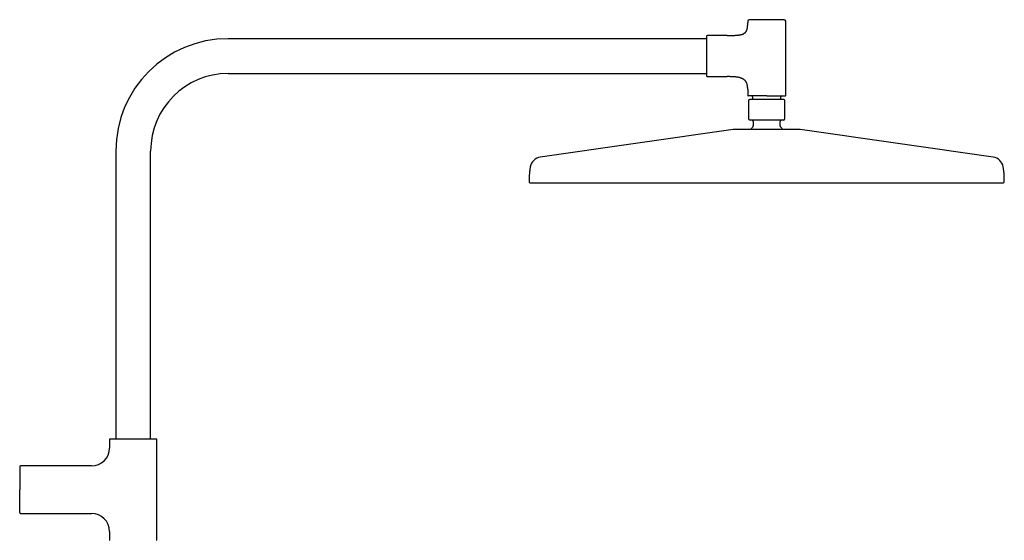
# Model space of a CAD drawing. Header units: millimetres. Extents: x 8 to 1847, y 12 to 2706.
# Tile 17 of 17: x 1225 to 1847, y 2377 to 2706. Entities that reach past the tile are written whole.
import ezdxf

# ---------------------------------------------------------------- set-up
doc = ezdxf.new("R2010")
doc.units = ezdxf.units.MM

msp = doc.modelspace()

# ---------------------------------------------------------------- linework, layer by layer
at = {"color": 7, "linetype": 'Continuous', "lineweight": 30}
for p, q in [((1684.83, 2704.79), (1684.83, 2703.89)), ((1708.83, 2657.89), (1708.83, 2704.79)), ((1658.83, 2693.79), (1356.83, 2693.79)), ((1671.83, 2695.79), (1659.33, 2695.79)), ((1356.83, 2671.79), (1658.83, 2671.79)), ((1659.33, 2669.79), (1671.83, 2669.79)), ((1684.83, 2661.7), (1684.83, 2657.89)), ((1685.33, 2654.59), (1685.33, 2643.39)), ((1687.83, 2657.09), (1687.83, 2655.39)), ((1705.83, 2655.39), (1705.83, 2657.09)), ((1708.33, 2643.39), (1708.33, 2654.59)), ((1675.63, 2636.45), (1553.84, 2618.91)), ((1688.33, 2641.39), (1688.33, 2638.62)), ((1705.33, 2638.62), (1705.33, 2641.39)), ((1839.81, 2618.91), (1718.03, 2636.45)), ((1285.83, 2622.79), (1285.83, 2440.79)), ((1307.83, 2440.79), (1307.83, 2622.79)), ((1281.83, 2440.54), (1281.83, 2435.13)), ((1311.83, 2377.07), (1311.83, 2440.54)), ((1270.51, 2423.81), (1225.66, 2423.81)), ((1225.66, 2393.81), (1270.51, 2393.81)), ((1281.83, 2382.49), (1281.83, 2377.07))]:
    msp.add_line(p, q, dxfattribs=at)
for centre, radius, start, end in [((1685.83, 2704.79), 1, 90, 180), ((1707.83, 2704.79), 1, 0, 90), ((1356.83, 2622.79), 71, 90, 180), ((1659.33, 2695.29), 0.5, 90, 180), ((1356.83, 2622.79), 49, 90, 180), ((1659.33, 2670.29), 0.5, 180, 270), ((1685.13, 2657.89), 0.3, 180, 270), ((1686.13, 2654.59), 0.8, 90, 180), ((1687.33, 2657.09), 0.5, 0, 90), ((1706.33, 2657.09), 0.5, 90, 180), ((1707.53, 2654.59), 0.8, 0, 90), ((1708.53, 2657.89), 0.3, 270, 0), ((1686.33, 2643.39), 1, 180, 270), ((1687.33, 2641.39), 1, 0, 90), ((1706.33, 2641.39), 1, 90, 180), ((1707.33, 2643.39), 1, 270, 0), ((1676.33, 2631.5), 5, 90, 98.19508), ((1696.83, 2628.89), 12.6, 134.30914, 142.84073), ((1687.33, 2638.62), 1, 314.30914, 0), ((1706.33, 2638.62), 1, 180, 225.69086), ((1696.83, 2628.89), 12.6, 37.16279, 45.69086), ((1717.32, 2631.5), 5, 81.80492, 90), ((1554.91, 2611.49), 7.5, 98.19508, 169.76613), ((1838.75, 2611.49), 7.5, 10.23387, 81.80492), ((1547.63, 2603.4), 0.8, 179.81718, 270), ((1846.03, 2603.4), 0.8, 270, 0.18282), ((1282.08, 2440.54), 0.25, 90, 180), ((1311.58, 2440.54), 0.25, 360, 90), ((1270.51, 2435.13), 11.32, 270, 0), ((1225.66, 2423.31), 0.5, 90, 180), ((1225.66, 2394.31), 0.5, 180, 270), ((1270.51, 2382.49), 11.32, 0, 90), ((1282.08, 2377.07), 0.25, 180, 270), ((1311.58, 2377.07), 0.25, 270, 0)]:
    msp.add_arc(centre, radius, start, end, dxfattribs=at)
for points, knots in [([(1696.83, 2705.79), (1696.63, 2705.79), (1696.25, 2705.79), (1695.68, 2705.79), (1695.1, 2705.79), (1694.52, 2705.79), (1693.93, 2705.79), (1693.35, 2705.79), (1692.79, 2705.79), (1692.26, 2705.79), (1691.76, 2705.79), (1691.28, 2705.79), (1690.75, 2705.79), (1690.18, 2705.79), (1689.6, 2705.79), (1689.09, 2705.79), (1688.65, 2705.79), (1688.28, 2705.79), (1687.94, 2705.79), (1687.64, 2705.79), (1687.38, 2705.79), (1687.16, 2705.79), (1686.96, 2705.79), (1686.77, 2705.79), (1686.57, 2705.79), (1686.38, 2705.79), (1686.21, 2705.79), (1686.07, 2705.79), (1685.96, 2705.79), (1685.88, 2705.79), (1685.84, 2705.79), (1685.83, 2705.79), (1685.83, 2705.79)], [0, 0, 0, 0, 0.033305, 0.066547, 0.099817, 0.134159, 0.169413, 0.20465, 0.239979, 0.27217, 0.304285, 0.336408, 0.368622, 0.412433, 0.456153, 0.499992, 0.532869, 0.565667, 0.598472, 0.631373, 0.657135, 0.682839, 0.708526, 0.734239, 0.760021, 0.795325, 0.830557, 0.865826, 0.900172, 0.93343, 0.966676, 1, 1, 1, 1]), ([(1707.83, 2705.79), (1707.82, 2705.79), (1707.82, 2705.79), (1707.77, 2705.79), (1707.7, 2705.79), (1707.59, 2705.79), (1707.44, 2705.79), (1707.27, 2705.79), (1707.07, 2705.79), (1706.84, 2705.79), (1706.6, 2705.79), (1706.33, 2705.79), (1706, 2705.79), (1705.61, 2705.79), (1705.13, 2705.79), (1704.65, 2705.79), (1704.2, 2705.79), (1703.77, 2705.79), (1703.32, 2705.79), (1702.88, 2705.79), (1702.47, 2705.79), (1702.08, 2705.79), (1701.69, 2705.79), (1701.29, 2705.79), (1700.83, 2705.79), (1700.3, 2705.79), (1699.72, 2705.79), (1699.13, 2705.79), (1698.55, 2705.79), (1697.98, 2705.79), (1697.4, 2705.79), (1697.02, 2705.79), (1696.83, 2705.79)], [0, 0, 0, 0, 0.033299, 0.06654, 0.099813, 0.134159, 0.169413, 0.204651, 0.239979, 0.27217, 0.304285, 0.336408, 0.368622, 0.412433, 0.456153, 0.499992, 0.532869, 0.565667, 0.598472, 0.631373, 0.657135, 0.682839, 0.708526, 0.734239, 0.760021, 0.795325, 0.830557, 0.865826, 0.900175, 0.933438, 0.966682, 1, 1, 1, 1]), ([(1671.83, 2695.79), (1672.16, 2695.79), (1672.82, 2695.79), (1673.78, 2695.8), (1674.68, 2695.81), (1675.54, 2695.83), (1676.35, 2695.86), (1677.1, 2695.9), (1677.81, 2695.94), (1678.47, 2696), (1679.1, 2696.07), (1679.69, 2696.16), (1680.24, 2696.26), (1680.76, 2696.38), (1681.24, 2696.51), (1681.68, 2696.67), (1682.08, 2696.84), (1682.47, 2697.05), (1682.84, 2697.29), (1683.19, 2697.57), (1683.5, 2697.89), (1683.77, 2698.25), (1684, 2698.64), (1684.2, 2699.07), (1684.37, 2699.54), (1684.5, 2700.03), (1684.61, 2700.57), (1684.69, 2701.15), (1684.76, 2701.77), (1684.8, 2702.43), (1684.82, 2703.15), (1684.83, 2703.64), (1684.83, 2703.89)], [0, 0, 0, 0, 0.0548272, 0.1068396, 0.1561098, 0.2027123, 0.2467237, 0.2875045, 0.3259428, 0.3621237, 0.3961384, 0.4287182, 0.459264, 0.4879076, 0.5147983, 0.5401064, 0.5640266, 0.5867805, 0.6118058, 0.6360402, 0.6599351, 0.6839542, 0.7085501, 0.7341433, 0.7611087, 0.7888062, 0.8183409, 0.8499246, 0.8837373, 0.9199336, 0.9586481, 1, 1, 1, 1]), ([(1658.83, 2695.29), (1658.83, 2695.29), (1658.83, 2695.29), (1658.83, 2695.24), (1658.83, 2695.18), (1658.83, 2695.09), (1658.83, 2694.96), (1658.83, 2694.81), (1658.83, 2694.63), (1658.83, 2694.42), (1658.83, 2694.17), (1658.83, 2693.9), (1658.83, 2693.59), (1658.83, 2693.26), (1658.83, 2692.89), (1658.83, 2692.5), (1658.83, 2692.08), (1658.83, 2691.64), (1658.83, 2691.17), (1658.83, 2690.68), (1658.83, 2690.17), (1658.83, 2689.67), (1658.83, 2689.21), (1658.83, 2688.77), (1658.83, 2688.32), (1658.83, 2687.86), (1658.83, 2687.34), (1658.83, 2686.75), (1658.83, 2686.08), (1658.83, 2685.42), (1658.83, 2684.75), (1658.83, 2684.1), (1658.83, 2683.45), (1658.83, 2682.82), (1658.83, 2682.22), (1658.83, 2681.65), (1658.83, 2681.08), (1658.83, 2680.51), (1658.83, 2679.92), (1658.83, 2679.34), (1658.83, 2678.76), (1658.83, 2678.18), (1658.83, 2677.61), (1658.83, 2677.04), (1658.83, 2676.49), (1658.83, 2675.95), (1658.83, 2675.42), (1658.83, 2674.91), (1658.83, 2674.42), (1658.83, 2673.95), (1658.83, 2673.51), (1658.83, 2673.09), (1658.83, 2672.69), (1658.83, 2672.35), (1658.83, 2672.06), (1658.83, 2671.81), (1658.83, 2671.58), (1658.83, 2671.36), (1658.83, 2671.14), (1658.83, 2670.93), (1658.83, 2670.73), (1658.83, 2670.56), (1658.83, 2670.44), (1658.83, 2670.36), (1658.83, 2670.3), (1658.83, 2670.3), (1658.83, 2670.29)], [0, 0, 0, 0, 0.0145742, 0.0291196, 0.0436666, 0.0582459, 0.0736954, 0.0891117, 0.1045314, 0.1199908, 0.1360864, 0.1521442, 0.1682053, 0.1843109, 0.2007501, 0.2171488, 0.233551, 0.2500004, 0.2664396, 0.2828384, 0.2992405, 0.31569, 0.3285713, 0.3414231, 0.3542665, 0.3671226, 0.3800125, 0.3976649, 0.4152809, 0.4329149, 0.4500871, 0.4667165, 0.4833389, 0.5, 0.5145717, 0.5291162, 0.5436641, 0.5582459, 0.5736954, 0.5891117, 0.6045314, 0.6199908, 0.6360864, 0.6521442, 0.6682053, 0.6843109, 0.7007501, 0.7171488, 0.733551, 0.7500004, 0.7664396, 0.7828384, 0.7992405, 0.81569, 0.8285713, 0.8414231, 0.8542665, 0.8671226, 0.8800125, 0.8976649, 0.9152809, 0.9329149, 0.9500888, 0.9667199, 0.9833417, 1, 1, 1, 1]), ([(1684.83, 2661.7), (1684.82, 2661.92), (1684.82, 2662.35), (1684.78, 2662.97), (1684.72, 2663.56), (1684.63, 2664.12), (1684.52, 2664.64), (1684.38, 2665.13), (1684.21, 2665.59), (1684.01, 2666.04), (1683.77, 2666.48), (1683.48, 2666.91), (1683.16, 2667.3), (1682.8, 2667.66), (1682.4, 2667.98), (1681.97, 2668.26), (1681.52, 2668.51), (1681.04, 2668.73), (1680.53, 2668.93), (1679.99, 2669.1), (1679.42, 2669.24), (1678.82, 2669.37), (1678.19, 2669.47), (1677.53, 2669.56), (1676.78, 2669.64), (1675.92, 2669.7), (1674.96, 2669.75), (1673.96, 2669.78), (1672.91, 2669.79), (1672.19, 2669.79), (1671.83, 2669.79)], [0, 0, 0, 0, 0.036982, 0.071973, 0.105098, 0.136492, 0.166304, 0.194694, 0.221834, 0.24791, 0.277593, 0.306404, 0.334685, 0.362778, 0.391007, 0.419674, 0.449043, 0.478315, 0.508634, 0.540146, 0.572968, 0.607194, 0.642894, 0.680126, 0.718929, 0.769983, 0.823604, 0.879811, 0.938611, 1, 1, 1, 1]), ([(1696.83, 2657.59), (1696.62, 2657.59), (1696.21, 2657.59), (1695.6, 2657.59), (1694.99, 2657.59), (1694.37, 2657.59), (1693.75, 2657.59), (1693.13, 2657.59), (1692.54, 2657.59), (1691.97, 2657.59), (1691.44, 2657.59), (1690.92, 2657.59), (1690.42, 2657.59), (1689.92, 2657.59), (1689.45, 2657.59), (1688.99, 2657.59), (1688.55, 2657.59), (1688.13, 2657.59), (1687.74, 2657.59), (1687.37, 2657.59), (1687.05, 2657.59), (1686.78, 2657.59), (1686.55, 2657.59), (1686.33, 2657.59), (1686.13, 2657.59), (1685.92, 2657.59), (1685.72, 2657.59), (1685.53, 2657.59), (1685.38, 2657.59), (1685.27, 2657.59), (1685.19, 2657.59), (1685.14, 2657.59), (1685.13, 2657.59), (1685.13, 2657.59)], [0, 0, 0, 0, 0.033305, 0.066547, 0.099816, 0.134158, 0.169412, 0.204649, 0.239977, 0.272167, 0.304283, 0.336405, 0.368617, 0.401495, 0.434293, 0.467098, 0.499997, 0.532875, 0.565673, 0.598478, 0.631378, 0.65714, 0.682843, 0.70853, 0.734243, 0.760023, 0.795328, 0.83056, 0.865828, 0.900173, 0.933432, 0.966677, 1, 1, 1, 1]), ([(1707.53, 2655.39), (1707.53, 2655.39), (1707.52, 2655.39), (1707.51, 2655.39), (1707.49, 2655.39), (1707.45, 2655.39), (1707.41, 2655.39), (1707.37, 2655.39), (1707.32, 2655.39), (1707.28, 2655.39), (1707.22, 2655.39), (1707.16, 2655.39), (1707.09, 2655.39), (1707, 2655.39), (1706.89, 2655.39), (1706.77, 2655.39), (1706.64, 2655.39), (1706.5, 2655.39), (1706.34, 2655.39), (1706.17, 2655.39), (1705.99, 2655.39), (1705.8, 2655.39), (1705.6, 2655.39), (1705.37, 2655.39), (1705.12, 2655.39), (1704.83, 2655.39), (1704.53, 2655.39), (1704.2, 2655.39), (1703.86, 2655.39), (1703.5, 2655.39), (1703.11, 2655.39), (1702.71, 2655.39), (1702.3, 2655.39), (1701.82, 2655.39), (1701.29, 2655.39), (1700.7, 2655.39), (1700.09, 2655.39), (1699.46, 2655.39), (1698.81, 2655.39), (1698.16, 2655.39), (1697.49, 2655.39), (1696.83, 2655.39), (1696.16, 2655.39), (1695.5, 2655.39), (1694.84, 2655.39), (1694.24, 2655.39), (1693.69, 2655.39), (1693.2, 2655.39), (1692.71, 2655.39), (1692.25, 2655.39), (1691.79, 2655.39), (1691.36, 2655.39), (1690.94, 2655.39), (1690.54, 2655.39), (1690.16, 2655.39), (1689.81, 2655.39), (1689.51, 2655.39), (1689.23, 2655.39), (1688.97, 2655.39), (1688.72, 2655.39), (1688.49, 2655.39), (1688.26, 2655.39), (1688.04, 2655.39), (1687.83, 2655.39), (1687.63, 2655.39), (1687.44, 2655.39), (1687.27, 2655.39), (1687.13, 2655.39), (1687.01, 2655.39), (1686.9, 2655.39), (1686.81, 2655.39), (1686.72, 2655.39), (1686.63, 2655.39), (1686.53, 2655.39), (1686.43, 2655.39), (1686.33, 2655.39), (1686.25, 2655.39), (1686.19, 2655.39), (1686.16, 2655.39), (1686.13, 2655.39), (1686.13, 2655.39), (1686.13, 2655.39)], [0, 0, 0, 0, 0.009496, 0.018984, 0.028471, 0.037967, 0.048139, 0.05517, 0.062198, 0.069225, 0.076256, 0.083293, 0.090339, 0.100436, 0.110518, 0.120596, 0.13068, 0.140779, 0.151657, 0.162294, 0.17292, 0.183545, 0.194182, 0.204842, 0.217884, 0.23093, 0.244289, 0.257942, 0.27161, 0.285835, 0.300064, 0.31456, 0.329297, 0.344052, 0.363024, 0.382011, 0.401417, 0.420838, 0.440544, 0.460265, 0.480124, 0.499999, 0.519858, 0.539733, 0.559438, 0.579159, 0.594686, 0.610213, 0.62558, 0.640756, 0.65595, 0.67069, 0.685432, 0.699928, 0.714151, 0.728392, 0.73977, 0.751149, 0.762541, 0.77341, 0.784279, 0.795161, 0.806457, 0.817732, 0.829, 0.840274, 0.851569, 0.862104, 0.87003, 0.87795, 0.885868, 0.89379, 0.90172, 0.909664, 0.923366, 0.937055, 0.950757, 0.963678, 0.975781, 0.987882, 1, 1, 1, 1]), ([(1696.83, 2657.59), (1697.03, 2657.59), (1697.44, 2657.59), (1698.05, 2657.59), (1698.66, 2657.59), (1699.28, 2657.59), (1699.91, 2657.59), (1700.53, 2657.59), (1701.12, 2657.59), (1701.68, 2657.59), (1702.21, 2657.59), (1702.73, 2657.59), (1703.24, 2657.59), (1703.73, 2657.59), (1704.21, 2657.59), (1704.67, 2657.59), (1705.1, 2657.59), (1705.52, 2657.59), (1705.91, 2657.59), (1706.28, 2657.59), (1706.62, 2657.59), (1706.93, 2657.59), (1707.22, 2657.59), (1707.48, 2657.59), (1707.72, 2657.59), (1707.93, 2657.59), (1708.12, 2657.59), (1708.27, 2657.59), (1708.39, 2657.59), (1708.47, 2657.59), (1708.52, 2657.59), (1708.52, 2657.59), (1708.53, 2657.59)], [0, 0, 0, 0, 0.033317, 0.066561, 0.099824, 0.134172, 0.169441, 0.204673, 0.239978, 0.27219, 0.304313, 0.336429, 0.368619, 0.401519, 0.434324, 0.467122, 0.5, 0.5329, 0.565705, 0.598503, 0.631381, 0.663593, 0.695716, 0.727831, 0.760022, 0.79535, 0.830587, 0.865842, 0.900187, 0.93346, 0.9667, 1, 1, 1, 1]), ([(1707.33, 2642.39), (1707.32, 2642.39), (1707.32, 2642.39), (1707.27, 2642.39), (1707.2, 2642.39), (1707.1, 2642.39), (1706.96, 2642.39), (1706.79, 2642.39), (1706.6, 2642.39), (1706.39, 2642.39), (1706.15, 2642.39), (1705.9, 2642.39), (1705.59, 2642.39), (1705.21, 2642.39), (1704.75, 2642.39), (1704.3, 2642.39), (1703.86, 2642.39), (1703.45, 2642.39), (1703.02, 2642.39), (1702.61, 2642.39), (1702.21, 2642.39), (1701.85, 2642.39), (1701.47, 2642.39), (1701.08, 2642.39), (1700.64, 2642.39), (1700.15, 2642.39), (1699.59, 2642.39), (1699.03, 2642.39), (1698.47, 2642.39), (1697.92, 2642.39), (1697.38, 2642.39), (1696.83, 2642.39), (1696.28, 2642.39), (1695.73, 2642.39), (1695.18, 2642.39), (1694.62, 2642.39), (1694.06, 2642.39), (1693.51, 2642.39), (1692.98, 2642.39), (1692.47, 2642.39), (1691.99, 2642.39), (1691.53, 2642.39), (1691.02, 2642.39), (1690.49, 2642.39), (1689.92, 2642.39), (1689.44, 2642.39), (1689.03, 2642.39), (1688.67, 2642.39), (1688.34, 2642.39), (1688.06, 2642.39), (1687.81, 2642.39), (1687.6, 2642.39), (1687.41, 2642.39), (1687.23, 2642.39), (1687.04, 2642.39), (1686.86, 2642.39), (1686.69, 2642.39), (1686.55, 2642.39), (1686.45, 2642.39), (1686.38, 2642.39), (1686.33, 2642.39), (1686.33, 2642.39), (1686.33, 2642.39)], [0, 0, 0, 0, 0.016653, 0.033273, 0.049908, 0.067079, 0.084706, 0.102325, 0.11999, 0.136085, 0.152142, 0.168204, 0.184311, 0.206216, 0.228076, 0.249996, 0.266434, 0.282833, 0.299236, 0.315687, 0.328567, 0.341419, 0.354263, 0.367119, 0.38001, 0.397662, 0.415278, 0.432913, 0.450086, 0.466715, 0.483338, 0.5, 0.516649, 0.533269, 0.549906, 0.567079, 0.584706, 0.602325, 0.61999, 0.636085, 0.652142, 0.668204, 0.684311, 0.706216, 0.728076, 0.749996, 0.766434, 0.782833, 0.799236, 0.815687, 0.828567, 0.841419, 0.854263, 0.867119, 0.88001, 0.897662, 0.915278, 0.932913, 0.950088, 0.966719, 0.983341, 1, 1, 1, 1]), ([(1717.32, 2636.5), (1717.32, 2636.5), (1717.31, 2636.5), (1717.27, 2636.5), (1717.22, 2636.5), (1717.13, 2636.5), (1717.02, 2636.5), (1716.9, 2636.5), (1716.76, 2636.5), (1716.62, 2636.5), (1716.46, 2636.5), (1716.28, 2636.5), (1716.09, 2636.5), (1715.85, 2636.5), (1715.56, 2636.5), (1715.21, 2636.5), (1714.83, 2636.5), (1714.42, 2636.5), (1713.98, 2636.5), (1713.51, 2636.5), (1713, 2636.5), (1712.47, 2636.5), (1711.91, 2636.5), (1711.32, 2636.5), (1710.71, 2636.5), (1710.08, 2636.5), (1709.42, 2636.5), (1708.74, 2636.5), (1708.09, 2636.5), (1707.46, 2636.5), (1706.86, 2636.5), (1706.25, 2636.5), (1705.64, 2636.5), (1705.01, 2636.5), (1704.36, 2636.5), (1703.68, 2636.5), (1702.97, 2636.5), (1702.26, 2636.5), (1701.54, 2636.5), (1700.83, 2636.5), (1700.08, 2636.5), (1699.3, 2636.5), (1698.48, 2636.5), (1697.65, 2636.5), (1696.87, 2636.5), (1696.13, 2636.5), (1695.43, 2636.5), (1694.73, 2636.5), (1694.04, 2636.5), (1693.33, 2636.5), (1692.68, 2636.5), (1692.06, 2636.5), (1691.49, 2636.5), (1690.93, 2636.5), (1690.38, 2636.5), (1689.83, 2636.5), (1689.21, 2636.5), (1688.52, 2636.5), (1687.77, 2636.5), (1687.03, 2636.5), (1686.31, 2636.5), (1685.61, 2636.5), (1684.91, 2636.5), (1684.23, 2636.5), (1683.58, 2636.5), (1682.94, 2636.5), (1682.33, 2636.5), (1681.75, 2636.5), (1681.19, 2636.5), (1680.65, 2636.5), (1680.15, 2636.5), (1679.7, 2636.5), (1679.3, 2636.5), (1678.96, 2636.5), (1678.63, 2636.5), (1678.32, 2636.5), (1678.04, 2636.5), (1677.76, 2636.5), (1677.51, 2636.5), (1677.27, 2636.5), (1677.06, 2636.5), (1676.88, 2636.5), (1676.72, 2636.5), (1676.59, 2636.5), (1676.48, 2636.5), (1676.4, 2636.5), (1676.34, 2636.5), (1676.34, 2636.5), (1676.33, 2636.5)], [0, 0, 0, 0, 0.010887, 0.021753, 0.032611, 0.043473, 0.054353, 0.065669, 0.074726, 0.083771, 0.092813, 0.101859, 0.110916, 0.119992, 0.132874, 0.145726, 0.158569, 0.171424, 0.184311, 0.197469, 0.210594, 0.223709, 0.236837, 0.25, 0.263158, 0.276283, 0.289399, 0.302527, 0.31569, 0.326428, 0.337143, 0.347846, 0.35855, 0.369268, 0.380011, 0.391552, 0.40307, 0.414578, 0.426092, 0.437628, 0.448756, 0.461567, 0.474364, 0.487168, 0.5, 0.510885, 0.521751, 0.532609, 0.543472, 0.554353, 0.565669, 0.574726, 0.583771, 0.592813, 0.601859, 0.610916, 0.619992, 0.632874, 0.645726, 0.658569, 0.671424, 0.684311, 0.697469, 0.710594, 0.723709, 0.736837, 0.75, 0.763158, 0.776283, 0.789399, 0.802527, 0.81569, 0.826428, 0.837143, 0.847846, 0.85855, 0.869268, 0.880011, 0.891552, 0.90307, 0.914578, 0.926092, 0.937628, 0.948757, 0.961568, 0.974366, 0.987169, 1, 1, 1, 1]), ([(1547.53, 2612.82), (1547.48, 2612.55), (1547.37, 2611.92), (1547.23, 2610.93), (1547.1, 2609.86), (1547, 2608.8), (1546.94, 2607.86), (1546.9, 2607.03), (1546.87, 2606.3), (1546.85, 2605.56), (1546.84, 2604.78), (1546.83, 2604.06), (1546.83, 2603.6), (1546.83, 2603.41)], [0, 0, 0, 0, 0.087639, 0.20284, 0.316778, 0.429267, 0.541795, 0.616581, 0.692983, 0.771629, 0.853142, 0.938141, 1, 1, 1, 1]), ([(1846.82, 2603.41), (1846.82, 2603.63), (1846.82, 2604.14), (1846.81, 2604.92), (1846.8, 2605.76), (1846.78, 2606.57), (1846.74, 2607.35), (1846.7, 2608.12), (1846.64, 2608.97), (1846.55, 2609.92), (1846.42, 2610.97), (1846.28, 2611.94), (1846.17, 2612.56), (1846.12, 2612.82)], [0, 0, 0, 0, 0.0697474, 0.1619175, 0.2500728, 0.3350184, 0.4175645, 0.4985272, 0.5787279, 0.6892693, 0.8012336, 0.9144026, 1, 1, 1, 1]), ([(1547.63, 2602.6), (1547.63, 2602.6), (1547.64, 2602.6), (1547.7, 2602.6), (1547.8, 2602.6), (1547.93, 2602.6), (1548.11, 2602.6), (1548.32, 2602.6), (1548.58, 2602.6), (1548.86, 2602.6), (1549.17, 2602.6), (1549.51, 2602.6), (1549.9, 2602.6), (1550.32, 2602.6), (1550.78, 2602.6), (1551.27, 2602.6), (1551.81, 2602.6), (1552.38, 2602.6), (1552.99, 2602.6), (1553.63, 2602.6), (1554.37, 2602.6), (1555.19, 2602.6), (1556.11, 2602.6), (1557.08, 2602.6), (1558.01, 2602.6), (1558.88, 2602.6), (1559.69, 2602.6), (1560.53, 2602.6), (1561.4, 2602.6), (1562.29, 2602.6), (1563.21, 2602.6), (1564.16, 2602.6), (1565.22, 2602.6), (1566.41, 2602.6), (1567.73, 2602.6), (1569.1, 2602.6), (1570.5, 2602.6), (1571.9, 2602.6), (1573.3, 2602.6), (1574.7, 2602.6), (1576.13, 2602.6), (1577.59, 2602.6), (1579.08, 2602.6), (1580.61, 2602.6), (1582.22, 2602.6), (1583.92, 2602.6), (1585.72, 2602.6), (1587.55, 2602.6), (1589.42, 2602.6), (1591.26, 2602.6), (1593.08, 2602.6), (1594.87, 2602.6), (1596.69, 2602.6), (1598.53, 2602.6), (1600.41, 2602.6), (1602.3, 2602.6), (1604.28, 2602.6), (1606.35, 2602.6), (1608.52, 2602.6), (1610.71, 2602.6), (1612.93, 2602.6), (1615.1, 2602.6), (1617.23, 2602.6), (1619.29, 2602.6), (1621.38, 2602.6), (1623.49, 2602.6), (1625.61, 2602.6), (1627.75, 2602.6), (1629.97, 2602.6), (1632.26, 2602.6), (1634.64, 2602.6), (1637.04, 2602.6), (1639.46, 2602.6), (1641.62, 2602.6), (1643.51, 2602.6), (1645.11, 2602.6), (1646.72, 2602.6), (1648.34, 2602.6), (1649.97, 2602.6), (1651.48, 2602.6), (1652.88, 2602.6), (1654.17, 2602.6), (1655.46, 2602.6), (1656.74, 2602.6), (1658.01, 2602.6), (1659.61, 2602.6), (1661.56, 2602.6), (1663.84, 2602.6), (1666.13, 2602.6), (1668.42, 2602.6), (1670.7, 2602.6), (1672.96, 2602.6), (1675.21, 2602.6), (1677.47, 2602.6), (1679.73, 2602.6), (1681.99, 2602.6), (1684.22, 2602.6), (1686.57, 2602.6), (1689.03, 2602.6), (1691.63, 2602.6), (1694.23, 2602.6), (1696.76, 2602.6), (1699.23, 2602.6), (1701.64, 2602.6), (1704.04, 2602.6), (1706.44, 2602.6), (1708.85, 2602.6), (1711.29, 2602.6), (1713.68, 2602.6), (1716.01, 2602.6), (1718.27, 2602.6), (1720.52, 2602.6), (1722.78, 2602.6), (1725.05, 2602.6), (1727.34, 2602.6), (1729.64, 2602.6), (1731.92, 2602.6), (1734.2, 2602.6), (1736.47, 2602.6), (1738.76, 2602.6), (1741.19, 2602.6), (1743.75, 2602.6), (1746.44, 2602.6), (1749.1, 2602.6), (1751.52, 2602.6), (1753.69, 2602.6), (1755.62, 2602.6), (1757.54, 2602.6), (1759.44, 2602.6), (1761.34, 2602.6), (1763.22, 2602.6), (1765.1, 2602.6), (1767.13, 2602.6), (1769.32, 2602.6), (1771.65, 2602.6), (1773.95, 2602.6), (1776.22, 2602.6), (1778.41, 2602.6), (1780.52, 2602.6), (1782.54, 2602.6), (1784.54, 2602.6), (1786.52, 2602.6), (1788.47, 2602.6), (1790.4, 2602.6), (1792.37, 2602.6), (1794.38, 2602.6), (1796.41, 2602.6), (1798.42, 2602.6), (1800.39, 2602.6), (1802.27, 2602.6), (1804.06, 2602.6), (1805.77, 2602.6), (1807.44, 2602.6), (1809.08, 2602.6), (1810.69, 2602.6), (1812.27, 2602.6), (1813.87, 2602.6), (1815.48, 2602.6), (1817.09, 2602.6), (1818.67, 2602.6), (1820.21, 2602.6), (1821.66, 2602.6), (1823.02, 2602.6), (1824.31, 2602.6), (1825.55, 2602.6), (1826.76, 2602.6), (1827.94, 2602.6), (1829.08, 2602.6), (1830.21, 2602.6), (1831.34, 2602.6), (1832.46, 2602.6), (1833.53, 2602.6), (1834.57, 2602.6), (1835.44, 2602.6), (1836.18, 2602.6), (1836.78, 2602.6), (1837.36, 2602.6), (1837.93, 2602.6), (1838.48, 2602.6), (1838.97, 2602.6), (1839.41, 2602.6), (1839.8, 2602.6), (1840.18, 2602.6), (1840.54, 2602.6), (1840.89, 2602.6), (1841.31, 2602.6), (1841.8, 2602.6), (1842.34, 2602.6), (1842.84, 2602.6), (1843.3, 2602.6), (1843.73, 2602.6), (1844.11, 2602.6), (1844.46, 2602.6), (1844.77, 2602.6), (1845.05, 2602.6), (1845.29, 2602.6), (1845.5, 2602.6), (1845.68, 2602.6), (1845.83, 2602.6), (1845.94, 2602.6), (1846.01, 2602.6), (1846.02, 2602.6), (1846.03, 2602.6)], [0, 0, 0, 0, 0.005134, 0.010266, 0.015397, 0.020528, 0.02566, 0.030868, 0.036174, 0.041036, 0.045898, 0.050759, 0.055623, 0.060555, 0.065564, 0.070571, 0.075577, 0.080583, 0.085591, 0.090649, 0.095785, 0.101836, 0.107885, 0.113936, 0.11999, 0.124459, 0.128927, 0.133393, 0.137858, 0.142324, 0.14679, 0.151259, 0.15579, 0.161495, 0.167197, 0.1729, 0.178603, 0.18431, 0.189554, 0.194795, 0.200034, 0.205273, 0.210513, 0.215756, 0.221022, 0.226818, 0.232612, 0.238406, 0.244201, 0.25, 0.255272, 0.260541, 0.265808, 0.271075, 0.276344, 0.281614, 0.286866, 0.292632, 0.298395, 0.304158, 0.309922, 0.31569, 0.320879, 0.326064, 0.331249, 0.336432, 0.341617, 0.346805, 0.351933, 0.35755, 0.363163, 0.368777, 0.374392, 0.38001, 0.383672, 0.387332, 0.390992, 0.39465, 0.398308, 0.401967, 0.404842, 0.407718, 0.410595, 0.413418, 0.416223, 0.419028, 0.424034, 0.42904, 0.434046, 0.439055, 0.443998, 0.448862, 0.453725, 0.458586, 0.463448, 0.468311, 0.473118, 0.477823, 0.483367, 0.48891, 0.494454, 0.5, 0.505134, 0.510266, 0.515397, 0.520528, 0.52566, 0.530868, 0.536174, 0.541036, 0.545898, 0.550759, 0.555623, 0.560555, 0.565564, 0.570571, 0.575577, 0.580583, 0.585591, 0.590649, 0.595785, 0.601836, 0.607885, 0.613936, 0.61999, 0.624459, 0.628927, 0.633393, 0.637858, 0.642324, 0.64679, 0.651259, 0.65579, 0.661495, 0.667197, 0.6729, 0.678603, 0.68431, 0.689554, 0.694795, 0.700034, 0.705273, 0.710513, 0.715756, 0.721022, 0.726818, 0.732612, 0.738406, 0.744201, 0.75, 0.755272, 0.760541, 0.765808, 0.771075, 0.776344, 0.781614, 0.786866, 0.792632, 0.798395, 0.804158, 0.809922, 0.81569, 0.820879, 0.826064, 0.831249, 0.836432, 0.841617, 0.846805, 0.851933, 0.85755, 0.863163, 0.868777, 0.874392, 0.88001, 0.883672, 0.887332, 0.890992, 0.89465, 0.898308, 0.901967, 0.904842, 0.907718, 0.910595, 0.913418, 0.916223, 0.919028, 0.924034, 0.92904, 0.934046, 0.939055, 0.943998, 0.948862, 0.953725, 0.958586, 0.963448, 0.968311, 0.973117, 0.977823, 0.983367, 0.98891, 0.994454, 1, 1, 1, 1]), ([(1296.83, 2440.79), (1296.6, 2440.79), (1296.15, 2440.79), (1295.48, 2440.79), (1294.81, 2440.79), (1294.13, 2440.79), (1293.44, 2440.79), (1292.75, 2440.79), (1292.07, 2440.79), (1291.43, 2440.79), (1290.85, 2440.79), (1290.31, 2440.79), (1289.78, 2440.79), (1289.26, 2440.79), (1288.71, 2440.79), (1288.12, 2440.79), (1287.52, 2440.79), (1286.94, 2440.79), (1286.39, 2440.79), (1285.87, 2440.79), (1285.37, 2440.79), (1284.91, 2440.79), (1284.48, 2440.79), (1284.08, 2440.79), (1283.72, 2440.79), (1283.4, 2440.79), (1283.11, 2440.79), (1282.86, 2440.79), (1282.65, 2440.79), (1282.46, 2440.79), (1282.32, 2440.79), (1282.21, 2440.79), (1282.13, 2440.79), (1282.09, 2440.79), (1282.08, 2440.79), (1282.08, 2440.79)], [0, 0, 0, 0, 0.029158, 0.058251, 0.087342, 0.116491, 0.147408, 0.178247, 0.20908, 0.23998, 0.265758, 0.29147, 0.317156, 0.342861, 0.368624, 0.401521, 0.434325, 0.467123, 0.500002, 0.5329, 0.565703, 0.598501, 0.631381, 0.66359, 0.695712, 0.727827, 0.76002, 0.790937, 0.821776, 0.852609, 0.883509, 0.912671, 0.941766, 0.970855, 1, 1, 1, 1]), ([(1311.58, 2440.79), (1311.57, 2440.79), (1311.57, 2440.79), (1311.52, 2440.79), (1311.44, 2440.79), (1311.33, 2440.79), (1311.19, 2440.79), (1311.01, 2440.79), (1310.79, 2440.79), (1310.56, 2440.79), (1310.31, 2440.79), (1310.06, 2440.79), (1309.79, 2440.79), (1309.49, 2440.79), (1309.15, 2440.79), (1308.74, 2440.79), (1308.28, 2440.79), (1307.79, 2440.79), (1307.26, 2440.79), (1306.71, 2440.79), (1306.13, 2440.79), (1305.53, 2440.79), (1304.91, 2440.79), (1304.27, 2440.79), (1303.61, 2440.79), (1302.94, 2440.79), (1302.27, 2440.79), (1301.59, 2440.79), (1300.9, 2440.79), (1300.21, 2440.79), (1299.52, 2440.79), (1298.84, 2440.79), (1298.17, 2440.79), (1297.5, 2440.79), (1297.05, 2440.79), (1296.83, 2440.79)], [0, 0, 0, 0, 0.029162, 0.058257, 0.087346, 0.116491, 0.147408, 0.178247, 0.20908, 0.23998, 0.265758, 0.29147, 0.317156, 0.342861, 0.368624, 0.401521, 0.434325, 0.467123, 0.500002, 0.5329, 0.565703, 0.598501, 0.631381, 0.66359, 0.695712, 0.727827, 0.76002, 0.790937, 0.821776, 0.852609, 0.883509, 0.912667, 0.94176, 0.970851, 1, 1, 1, 1]), ([(1225.16, 2423.31), (1225.16, 2423.3), (1225.16, 2423.3), (1225.16, 2423.25), (1225.16, 2423.17), (1225.16, 2423.07), (1225.16, 2422.92), (1225.16, 2422.75), (1225.16, 2422.54), (1225.16, 2422.31), (1225.16, 2422.06), (1225.16, 2421.82), (1225.16, 2421.55), (1225.16, 2421.26), (1225.16, 2420.92), (1225.16, 2420.52), (1225.16, 2420.07), (1225.16, 2419.58), (1225.16, 2419.06), (1225.16, 2418.52), (1225.16, 2417.95), (1225.16, 2417.36), (1225.16, 2416.75), (1225.16, 2416.12), (1225.16, 2415.48), (1225.16, 2414.82), (1225.16, 2414.12), (1225.16, 2413.39), (1225.16, 2412.62), (1225.16, 2411.85), (1225.16, 2411.08), (1225.16, 2410.32), (1225.16, 2409.56), (1225.16, 2409.06), (1225.16, 2408.81)], [0, 0, 0, 0, 0.029162, 0.058258, 0.087347, 0.116492, 0.147409, 0.178248, 0.209082, 0.239982, 0.26576, 0.291472, 0.317159, 0.342863, 0.368627, 0.401524, 0.434328, 0.467126, 0.500006, 0.532903, 0.565707, 0.598505, 0.631385, 0.663595, 0.695717, 0.727833, 0.760025, 0.79535, 0.830586, 0.865842, 0.900184, 0.933452, 0.966694, 1, 1, 1, 1]), ([(1225.16, 2394.31), (1225.16, 2394.31), (1225.16, 2394.31), (1225.16, 2394.35), (1225.16, 2394.41), (1225.16, 2394.5), (1225.16, 2394.6), (1225.16, 2394.72), (1225.16, 2394.85), (1225.16, 2394.99), (1225.16, 2395.15), (1225.16, 2395.35), (1225.16, 2395.6), (1225.16, 2395.93), (1225.16, 2396.28), (1225.16, 2396.67), (1225.16, 2397.09), (1225.16, 2397.55), (1225.16, 2398.03), (1225.16, 2398.55), (1225.16, 2399.09), (1225.16, 2399.66), (1225.16, 2400.25), (1225.16, 2400.82), (1225.16, 2401.37), (1225.16, 2401.88), (1225.16, 2402.39), (1225.16, 2402.93), (1225.16, 2403.5), (1225.16, 2404.13), (1225.16, 2404.8), (1225.16, 2405.48), (1225.16, 2406.15), (1225.16, 2406.82), (1225.16, 2407.48), (1225.16, 2408.14), (1225.16, 2408.58), (1225.16, 2408.81)], [0, 0, 0, 0, 0.026117, 0.052185, 0.078248, 0.104349, 0.131337, 0.153069, 0.174775, 0.196479, 0.218208, 0.239986, 0.272178, 0.304293, 0.336415, 0.368624, 0.401503, 0.434301, 0.467104, 0.500001, 0.532881, 0.565678, 0.598482, 0.631379, 0.657142, 0.682846, 0.708532, 0.734244, 0.760022, 0.790921, 0.821754, 0.852593, 0.88351, 0.912659, 0.941749, 0.970842, 1, 1, 1, 1])]:
    msp.add_open_spline(points, degree=3, knots=knots, dxfattribs=at)

doc.saveas('drawing.dxf')
